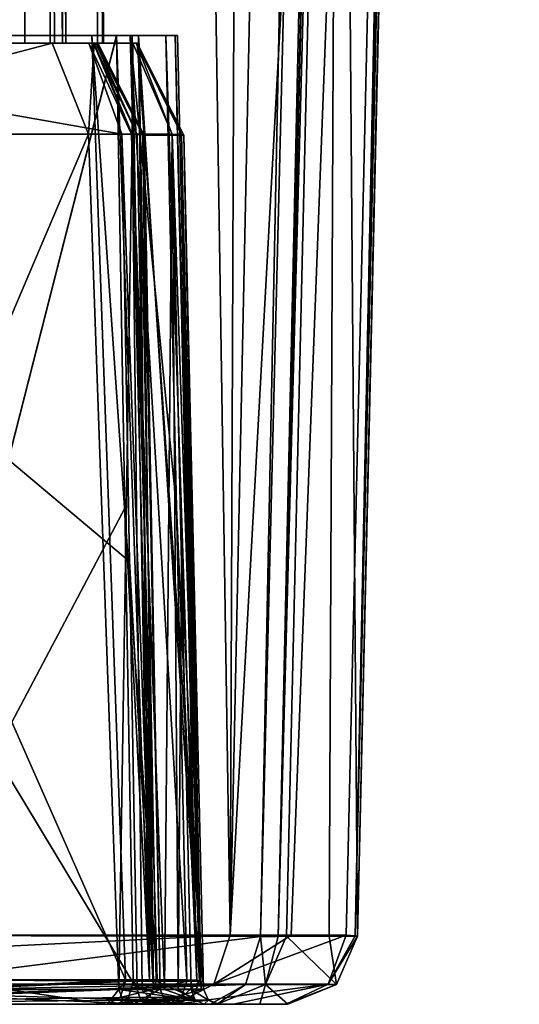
# Model space of a CAD drawing. Header units: millimetres. Extents: x -147 to 294, y -82 to 275.
# Tile 55 of 256: x 245 to 251, y 38 to 51. Entities that reach past the tile are written whole.
import ezdxf

# ---------------------------------------------------------------- set-up
doc = ezdxf.new("R2010")
doc.units = ezdxf.units.MM
doc.header["$LTSCALE"] = 67.506716
for name, color, linetype in [('1123', 7, 'CONTINUOUS'), ('1124', 7, 'CONTINUOUS'), ('1126', 7, 'CONTINUOUS'), ('1131', 7, 'CONTINUOUS'), ('1132', 7, 'CONTINUOUS'), ('1133', 7, 'CONTINUOUS'), ('1145', 7, 'CONTINUOUS'), ('1146', 7, 'CONTINUOUS'), ('1150', 7, 'CONTINUOUS'), ('1151', 7, 'CONTINUOUS'), ('1152', 7, 'CONTINUOUS'), ('1183', 7, 'CONTINUOUS'), ('1184', 7, 'CONTINUOUS'), ('1185', 7, 'CONTINUOUS'), ('1186', 7, 'CONTINUOUS'), ('1187', 7, 'CONTINUOUS'), ('1188', 7, 'CONTINUOUS'), ('1189', 7, 'CONTINUOUS'), ('1215', 7, 'CONTINUOUS'), ('1216', 7, 'CONTINUOUS'), ('1217', 7, 'CONTINUOUS'), ('1218', 7, 'CONTINUOUS'), ('1219', 7, 'CONTINUOUS'), ('1220', 7, 'CONTINUOUS'), ('1221', 7, 'CONTINUOUS'), ('1222', 7, 'CONTINUOUS'), ('1223', 7, 'CONTINUOUS'), ('1224', 7, 'CONTINUOUS'), ('1225', 7, 'CONTINUOUS'), ('1226', 7, 'CONTINUOUS'), ('1227', 7, 'CONTINUOUS'), ('1239', 7, 'CONTINUOUS'), ('1240', 7, 'CONTINUOUS'), ('1241', 7, 'CONTINUOUS'), ('1242', 7, 'CONTINUOUS'), ('1243', 7, 'CONTINUOUS'), ('1281', 7, 'CONTINUOUS'), ('1287', 7, 'CONTINUOUS'), ('1288', 7, 'CONTINUOUS'), ('1289', 7, 'CONTINUOUS'), ('1290', 7, 'CONTINUOUS'), ('1291', 7, 'CONTINUOUS'), ('1292', 7, 'CONTINUOUS'), ('1300', 7, 'CONTINUOUS'), ('1301', 7, 'CONTINUOUS'), ('1302', 7, 'CONTINUOUS'), ('1303', 7, 'CONTINUOUS'), ('1304', 7, 'CONTINUOUS'), ('1305', 7, 'CONTINUOUS'), ('1306', 7, 'CONTINUOUS'), ('773', 7, 'CONTINUOUS'), ('774', 7, 'CONTINUOUS')]:
    doc.layers.add(name, color=color, linetype=linetype)

msp = doc.modelspace()

# ---------------------------------------------------------------- linework, layer by layer
at = {"layer": '1123', "linetype": 'CONTINUOUS'}
for points in [[(244.937, 123.228, -45.382), (239.12, 124.246, -48.984), (239.259, 50.4, -49.354), (244.937, 123.228, -45.382)], [(244.937, 123.228, -45.382), (239.259, 50.4, -49.354), (245.037, 104.119, -45.427), (244.937, 123.228, -45.382)], [(245.268, 50.4, -45.603), (245.037, 104.119, -45.427), (239.259, 50.4, -49.354), (245.268, 50.4, -45.603)], [(245.138, 85.013, -45.472), (245.037, 104.119, -45.427), (245.268, 50.4, -45.603), (245.138, 85.013, -45.472)], [(245.139, 84.828, -45.472), (245.138, 85.013, -45.472), (245.268, 50.4, -45.603), (245.139, 84.828, -45.472)], [(245.23, 67.613, -45.512), (245.139, 84.828, -45.472), (245.268, 50.4, -45.603), (245.23, 67.613, -45.512)], [(245.322, 50.4, -45.55), (245.23, 67.613, -45.512), (245.268, 50.4, -45.603), (245.322, 50.4, -45.55)]]:
    msp.add_3dface(points, dxfattribs=at)
at = {"layer": '1124', "linetype": 'CONTINUOUS'}
for points in [[(245.042, 123.228, -45.231), (245.23, 67.613, -45.512), (245.426, 50.4, -45.401), (245.042, 123.228, -45.231)], [(245.086, 123.228, -45.05), (245.042, 123.228, -45.231), (245.468, 50.401, -45.222), (245.086, 123.228, -45.05)], [(245.468, 50.401, -45.222), (245.042, 123.228, -45.231), (245.426, 50.4, -45.401), (245.468, 50.401, -45.222)], [(245.23, 67.613, -45.512), (245.322, 50.4, -45.55), (245.426, 50.4, -45.401), (245.23, 67.613, -45.512)]]:
    msp.add_3dface(points, dxfattribs=at)
at = {"layer": '1126', "linetype": 'CONTINUOUS'}
for points in [[(245.086, 123.228, -45.05), (245.468, 50.401, -45.222), (245.317, 122.248, -40.479), (245.086, 123.228, -45.05)], [(245.317, 122.248, -40.479), (245.468, 50.401, -45.222), (245.547, 121.126, -35.932), (245.317, 122.248, -40.479)], [(245.547, 121.126, -35.932), (245.468, 50.401, -45.222), (245.643, 108.148, -35.411), (245.547, 121.126, -35.932)], [(245.643, 108.148, -35.411), (245.468, 50.401, -45.222), (245.957, 50.4, -35.326), (245.643, 108.148, -35.411)]]:
    msp.add_3dface(points, dxfattribs=at)
at = {"layer": '1131', "linetype": 'CONTINUOUS'}
for points in [[(245.634, 106.206, -35.245), (245.643, 108.148, -35.411), (245.941, 50.4, -35.174), (245.634, 106.206, -35.245)], [(245.643, 108.148, -35.411), (245.957, 50.4, -35.326), (245.941, 50.4, -35.174), (245.643, 108.148, -35.411)], [(245.58, 105.489, -35.115), (245.634, 106.206, -35.245), (245.88, 50.4, -35.034), (245.58, 105.489, -35.115)], [(245.88, 50.4, -35.034), (245.634, 106.206, -35.245), (245.941, 50.4, -35.174), (245.88, 50.4, -35.034)]]:
    msp.add_3dface(points, dxfattribs=at)
at = {"layer": '1132', "linetype": 'CONTINUOUS'}
for points in [[(245.182, 103.921, -34.513), (245.58, 105.489, -35.115), (245.427, 50.4, -34.363), (245.182, 103.921, -34.513)], [(245.58, 105.489, -35.115), (245.88, 50.4, -35.034), (245.427, 50.4, -34.363), (245.58, 105.489, -35.115)], [(244.718, 102.977, -33.892), (245.182, 103.921, -34.513), (244.939, 50.4, -33.716), (244.718, 102.977, -33.892)], [(244.939, 50.4, -33.716), (245.182, 103.921, -34.513), (245.427, 50.4, -34.363), (244.939, 50.4, -33.716)]]:
    msp.add_3dface(points, dxfattribs=at)
at = {"layer": '1133', "linetype": 'CONTINUOUS'}
msp.add_3dface([(244.718, 102.977, -33.892), (244.939, 50.4, -33.716), (240.32, 50.4, -29.826), (244.718, 102.977, -33.892)], dxfattribs=at)
at = {"layer": '1145', "linetype": 'CONTINUOUS'}
for points in [[(245.268, 50.4, -45.603), (239.259, 50.4, -49.354), (239.529, 50.4, -49.74), (245.268, 50.4, -45.603)], [(245.767, 50.4, -45.747), (245.268, 50.4, -45.603), (239.529, 50.4, -49.74), (245.767, 50.4, -45.747)], [(240.32, 50.4, -29.826), (244.939, 50.4, -33.716), (240.538, 50.4, -29.429), (240.32, 50.4, -29.826)], [(240.538, 50.4, -29.429), (244.939, 50.4, -33.716), (245.294, 50.4, -33.433), (240.538, 50.4, -29.429)], [(244.939, 50.4, -33.716), (245.427, 50.4, -34.363), (245.294, 50.4, -33.433), (244.939, 50.4, -33.716)], [(245.322, 50.4, -45.55), (245.268, 50.4, -45.603), (245.767, 50.4, -45.747), (245.322, 50.4, -45.55)], [(245.294, 50.4, -33.433), (245.427, 50.4, -34.363), (245.834, 50.4, -34.151), (245.294, 50.4, -33.433)], [(245.426, 50.4, -45.401), (245.322, 50.4, -45.55), (245.767, 50.4, -45.747), (245.426, 50.4, -45.401)], [(245.468, 50.401, -45.222), (245.426, 50.4, -45.401), (245.767, 50.4, -45.747), (245.468, 50.401, -45.222)], [(245.427, 50.4, -34.363), (245.88, 50.4, -35.034), (245.834, 50.4, -34.151), (245.427, 50.4, -34.363)], [(245.957, 50.4, -35.326), (245.468, 50.401, -45.222), (246.332, 50.4, -34.9), (245.957, 50.4, -35.326)], [(245.468, 50.401, -45.222), (245.767, 50.4, -45.747), (246.392, 50.4, -35.132), (245.468, 50.401, -45.222)], [(246.332, 50.4, -34.9), (245.468, 50.401, -45.222), (246.379, 50.4, -35.011), (246.332, 50.4, -34.9)], [(246.379, 50.4, -35.011), (245.468, 50.401, -45.222), (246.392, 50.4, -35.132), (246.379, 50.4, -35.011)], [(246.392, 50.4, -35.132), (245.767, 50.4, -45.747), (245.825, 50.4, -45.672), (246.392, 50.4, -35.132)], [(245.858, 50.4, -45.602), (246.392, 50.4, -35.132), (245.825, 50.4, -45.672), (245.858, 50.4, -45.602)], [(245.88, 50.4, -35.034), (245.941, 50.4, -35.174), (245.834, 50.4, -34.151), (245.88, 50.4, -35.034)], [(245.834, 50.4, -34.151), (245.941, 50.4, -35.174), (246.332, 50.4, -34.9), (245.834, 50.4, -34.151)], [(245.875, 50.4, -45.539), (246.392, 50.4, -35.132), (245.858, 50.4, -45.602), (245.875, 50.4, -45.539)], [(245.881, 50.4, -45.487), (246.392, 50.4, -35.132), (245.875, 50.4, -45.539), (245.881, 50.4, -45.487)], [(245.941, 50.4, -35.174), (245.957, 50.4, -35.326), (246.332, 50.4, -34.9), (245.941, 50.4, -35.174)]]:
    msp.add_3dface(points, dxfattribs=at)
at = {"layer": '1146', "linetype": 'CONTINUOUS'}
for points in [[(245.767, 50.4, -45.747), (239.529, 50.4, -49.74), (246.194, 49.227, -46.168), (245.767, 50.4, -45.747)], [(246.194, 49.227, -46.168), (239.529, 50.4, -49.74), (239.732, 49.227, -50.305), (246.194, 49.227, -46.168)]]:
    msp.add_3dface(points, dxfattribs=at)
at = {"layer": '1150', "linetype": 'CONTINUOUS'}
for points in [[(239.86, 38, -51.003), (240.27, 38, -51.611), (246.532, 38, -46.821), (239.86, 38, -51.003)], [(240.27, 38, -51.611), (247.338, 38, -47.05), (246.532, 38, -46.821), (240.27, 38, -51.611)], [(246.314, 38, -32.626), (241.514, 38, -27.672), (241.164, 38, -28.29), (246.314, 38, -32.626)], [(246.885, 38, -32.196), (241.514, 38, -27.672), (246.314, 38, -32.626), (246.885, 38, -32.196)], [(246.799, 38, -33.265), (246.885, 38, -32.196), (246.314, 38, -32.626), (246.799, 38, -33.265)], [(246.532, 38, -46.821), (247.338, 38, -47.05), (246.783, 38, -46.459), (246.532, 38, -46.821)], [(246.783, 38, -46.459), (247.338, 38, -47.05), (246.886, 38, -46.028), (246.783, 38, -46.459)], [(247.254, 38, -33.928), (246.885, 38, -32.196), (246.799, 38, -33.265), (247.254, 38, -33.928)], [(247.633, 38, -33.207), (246.885, 38, -32.196), (247.408, 38, -34.271), (247.633, 38, -33.207)], [(246.885, 38, -32.196), (247.254, 38, -33.928), (247.408, 38, -34.271), (246.885, 38, -32.196)], [(248.309, 38, -34.27), (247.633, 38, -33.207), (246.886, 38, -46.028), (248.309, 38, -34.27)], [(246.886, 38, -46.028), (247.633, 38, -33.207), (247.448, 38, -34.644), (246.886, 38, -46.028)], [(247.338, 38, -47.05), (248.309, 38, -34.27), (246.886, 38, -46.028), (247.338, 38, -47.05)], [(248.33, 38, -34.323), (248.309, 38, -34.27), (247.338, 38, -47.05), (248.33, 38, -34.323)], [(248.336, 38, -34.38), (248.33, 38, -34.323), (247.338, 38, -47.05), (248.336, 38, -34.38)], [(247.972, 38, -40.632), (248.336, 38, -34.38), (247.338, 38, -47.05), (247.972, 38, -40.632)], [(247.395, 38, -46.968), (247.972, 38, -40.632), (247.338, 38, -47.05), (247.395, 38, -46.968)], [(247.422, 38, -46.871), (247.972, 38, -40.632), (247.395, 38, -46.968), (247.422, 38, -46.871)], [(247.448, 38, -34.644), (247.633, 38, -33.207), (247.408, 38, -34.271), (247.448, 38, -34.644)]]:
    msp.add_3dface(points, dxfattribs=at)
at = {"layer": '1151', "linetype": 'CONTINUOUS'}
for points in [[(247.588, 38.893, -31.634), (247.38, 38.261, -31.8), (248.375, 38.892, -32.697), (247.588, 38.893, -31.634)], [(248.375, 38.892, -32.697), (247.38, 38.261, -31.8), (249.085, 38.892, -33.814), (248.375, 38.892, -32.697)], [(249.085, 38.892, -33.814), (247.38, 38.261, -31.8), (248.855, 38.261, -33.949), (249.085, 38.892, -33.814)], [(247.38, 38.261, -31.8), (246.885, 38, -32.196), (248.855, 38.261, -33.949), (247.38, 38.261, -31.8)], [(246.885, 38, -32.196), (247.633, 38, -33.207), (248.855, 38.261, -33.949), (246.885, 38, -32.196)], [(247.633, 38, -33.207), (248.309, 38, -34.27), (248.855, 38.261, -33.949), (247.633, 38, -33.207)]]:
    msp.add_3dface(points, dxfattribs=at)
at = {"layer": '1152', "linetype": 'CONTINUOUS'}
for points in [[(248.574, 85.843, -32.376), (247.588, 38.893, -31.634), (250.176, 85.969, -34.805), (248.574, 85.843, -32.376)], [(247.588, 38.893, -31.634), (248.375, 38.892, -32.697), (250.176, 85.969, -34.805), (247.588, 38.893, -31.634)], [(248.375, 38.892, -32.697), (249.085, 38.892, -33.814), (250.176, 85.969, -34.805), (248.375, 38.892, -32.697)]]:
    msp.add_3dface(points, dxfattribs=at)
at = {"layer": '1183', "linetype": 'CONTINUOUS'}
for points in [[(248.165, 134.438, -50.616), (240.574, 38.898, -52.46), (240.545, 135.05, -53.061), (248.165, 134.438, -50.616)], [(249.063, 134.331, -50.16), (240.574, 38.898, -52.46), (248.165, 134.438, -50.616), (249.063, 134.331, -50.16)], [(249.911, 133.25, -49.66), (240.574, 38.898, -52.46), (249.063, 134.331, -50.16), (249.911, 133.25, -49.66)], [(249.894, 132.436, -49.644), (240.574, 38.898, -52.46), (249.911, 133.25, -49.66), (249.894, 132.436, -49.644)], [(249.101, 93.793, -48.844), (240.574, 38.898, -52.46), (249.894, 132.436, -49.644), (249.101, 93.793, -48.844)], [(247.982, 38.874, -47.678), (240.574, 38.898, -52.46), (249.101, 93.793, -48.844), (247.982, 38.874, -47.678)]]:
    msp.add_3dface(points, dxfattribs=at)
at = {"layer": '1184', "linetype": 'CONTINUOUS'}
for points in [[(240.574, 38.898, -52.46), (247.982, 38.874, -47.678), (243.164, 38.264, -51.004), (240.574, 38.898, -52.46)], [(243.164, 38.264, -51.004), (247.982, 38.874, -47.678), (247.787, 38.255, -47.488), (243.164, 38.264, -51.004)], [(240.27, 38, -51.611), (243.164, 38.264, -51.004), (247.787, 38.255, -47.488), (240.27, 38, -51.611)], [(247.338, 38, -47.05), (240.27, 38, -51.611), (247.787, 38.255, -47.488), (247.338, 38, -47.05)]]:
    msp.add_3dface(points, dxfattribs=at)
at = {"layer": '1185', "linetype": 'CONTINUOUS'}
for points in [[(247.787, 38.255, -47.488), (247.982, 38.874, -47.678), (248.047, 38.256, -46.936), (247.787, 38.255, -47.488)], [(248.047, 38.256, -46.936), (247.982, 38.874, -47.678), (248.21, 38.875, -47.349), (248.047, 38.256, -46.936)], [(248.317, 38.878, -46.964), (248.047, 38.256, -46.936), (248.21, 38.875, -47.349), (248.317, 38.878, -46.964)], [(247.422, 38, -46.871), (247.338, 38, -47.05), (247.787, 38.255, -47.488), (247.422, 38, -46.871)], [(247.422, 38, -46.871), (247.787, 38.255, -47.488), (248.047, 38.256, -46.936), (247.422, 38, -46.871)], [(247.422, 38, -46.871), (247.395, 38, -46.968), (247.338, 38, -47.05), (247.422, 38, -46.871)]]:
    msp.add_3dface(points, dxfattribs=at)
at = {"layer": '1186', "linetype": 'CONTINUOUS'}
for points in [[(248.047, 38.256, -46.936), (248.317, 38.878, -46.964), (248.964, 38.256, -34.407), (248.047, 38.256, -46.936)], [(248.964, 38.256, -34.407), (248.317, 38.878, -46.964), (248.869, 38.878, -40.698), (248.964, 38.256, -34.407)], [(249.235, 38.878, -34.42), (248.964, 38.256, -34.407), (248.869, 38.878, -40.698), (249.235, 38.878, -34.42)], [(247.972, 38, -40.632), (247.422, 38, -46.871), (248.047, 38.256, -46.936), (247.972, 38, -40.632)], [(248.336, 38, -34.38), (247.972, 38, -40.632), (248.047, 38.256, -46.936), (248.336, 38, -34.38)], [(248.336, 38, -34.38), (248.047, 38.256, -46.936), (248.964, 38.256, -34.407), (248.336, 38, -34.38)]]:
    msp.add_3dface(points, dxfattribs=at)
at = {"layer": '1187', "linetype": 'CONTINUOUS'}
for points in [[(250.505, 94.286, -35.564), (249.235, 38.878, -34.42), (249, 68.271, -47.494), (250.505, 94.286, -35.564)], [(248.869, 38.878, -40.698), (248.317, 38.878, -46.964), (249, 68.271, -47.494), (248.869, 38.878, -40.698)], [(249.235, 38.878, -34.42), (248.869, 38.878, -40.698), (249, 68.271, -47.494), (249.235, 38.878, -34.42)]]:
    msp.add_3dface(points, dxfattribs=at)
at = {"layer": '1188', "linetype": 'CONTINUOUS'}
for points in [[(251.219, 131.009, -35.754), (250.176, 85.969, -34.805), (249.204, 38.884, -34.106), (251.219, 131.009, -35.754)], [(251.321, 131.001, -36.03), (251.219, 131.009, -35.754), (249.204, 38.884, -34.106), (251.321, 131.001, -36.03)], [(249.235, 38.878, -34.42), (251.321, 131.001, -36.03), (249.204, 38.884, -34.106), (249.235, 38.878, -34.42)], [(249.235, 38.878, -34.42), (250.505, 94.286, -35.564), (251.321, 131.001, -36.03), (249.235, 38.878, -34.42)], [(250.176, 85.969, -34.805), (249.085, 38.892, -33.814), (249.204, 38.884, -34.106), (250.176, 85.969, -34.805)]]:
    msp.add_3dface(points, dxfattribs=at)
at = {"layer": '1189', "linetype": 'CONTINUOUS'}
for points in [[(249.085, 38.892, -33.814), (248.855, 38.261, -33.949), (249.204, 38.884, -34.106), (249.085, 38.892, -33.814)], [(248.855, 38.261, -33.949), (249.235, 38.878, -34.42), (249.204, 38.884, -34.106), (248.855, 38.261, -33.949)], [(248.855, 38.261, -33.949), (248.964, 38.256, -34.407), (249.235, 38.878, -34.42), (248.855, 38.261, -33.949)], [(248.855, 38.261, -33.949), (248.309, 38, -34.27), (248.964, 38.256, -34.407), (248.855, 38.261, -33.949)], [(248.309, 38, -34.27), (248.336, 38, -34.38), (248.964, 38.256, -34.407), (248.309, 38, -34.27)], [(248.309, 38, -34.27), (248.33, 38, -34.323), (248.336, 38, -34.38), (248.309, 38, -34.27)]]:
    msp.add_3dface(points, dxfattribs=at)
at = {"layer": '1215', "linetype": 'CONTINUOUS'}
for points in [[(248.21, 38.875, -47.349), (247.982, 38.874, -47.678), (250.298, 132.433, -49.257), (248.21, 38.875, -47.349)], [(247.982, 38.874, -47.678), (249.101, 93.793, -48.844), (250.298, 132.433, -49.257), (247.982, 38.874, -47.678)], [(250.483, 132.438, -48.73), (248.21, 38.875, -47.349), (250.298, 132.433, -49.257), (250.483, 132.438, -48.73)], [(250.483, 132.438, -48.73), (249.776, 102.037, -48.142), (248.21, 38.875, -47.349), (250.483, 132.438, -48.73)], [(249.776, 102.037, -48.142), (249, 68.271, -47.494), (248.21, 38.875, -47.349), (249.776, 102.037, -48.142)], [(248.317, 38.878, -46.964), (248.21, 38.875, -47.349), (249, 68.271, -47.494), (248.317, 38.878, -46.964)]]:
    msp.add_3dface(points, dxfattribs=at)
at = {"layer": '1216', "linetype": 'CONTINUOUS'}
for points in [[(246.155, 38.191, -32.747), (247.138, 38.055, -34.004), (246.203, 38.055, -32.709), (246.155, 38.191, -32.747)], [(246.454, 38.191, -33.135), (247.138, 38.055, -34.004), (246.155, 38.191, -32.747), (246.454, 38.191, -33.135)], [(246.743, 38.191, -33.531), (247.138, 38.055, -34.004), (246.454, 38.191, -33.135), (246.743, 38.191, -33.531)], [(246.917, 38.191, -33.783), (247.138, 38.055, -34.004), (246.743, 38.191, -33.531), (246.917, 38.191, -33.783)], [(247.087, 38.191, -34.038), (247.138, 38.055, -34.004), (246.917, 38.191, -33.783), (247.087, 38.191, -34.038)], [(247.254, 38, -33.928), (246.799, 38, -33.265), (246.203, 38.055, -32.709), (247.254, 38, -33.928)], [(247.138, 38.055, -34.004), (247.254, 38, -33.928), (246.203, 38.055, -32.709), (247.138, 38.055, -34.004)], [(246.799, 38, -33.265), (246.314, 38, -32.626), (246.203, 38.055, -32.709), (246.799, 38, -33.265)]]:
    msp.add_3dface(points, dxfattribs=at)
at = {"layer": '1217', "linetype": 'CONTINUOUS'}
for points in [[(247.248, 38.196, -34.634), (247.087, 38.191, -34.038), (247.215, 38.193, -34.323), (247.248, 38.196, -34.634)], [(247.31, 38.055, -34.637), (247.087, 38.191, -34.038), (247.248, 38.196, -34.634), (247.31, 38.055, -34.637)], [(247.138, 38.055, -34.004), (247.087, 38.191, -34.038), (247.31, 38.055, -34.637), (247.138, 38.055, -34.004)], [(247.254, 38, -33.928), (247.138, 38.055, -34.004), (247.31, 38.055, -34.637), (247.254, 38, -33.928)], [(247.408, 38, -34.271), (247.254, 38, -33.928), (247.31, 38.055, -34.637), (247.408, 38, -34.271)], [(247.448, 38, -34.644), (247.408, 38, -34.271), (247.31, 38.055, -34.637), (247.448, 38, -34.644)]]:
    msp.add_3dface(points, dxfattribs=at)
at = {"layer": '1218', "linetype": 'CONTINUOUS'}
for points in [[(246.744, 38.059, -46.021), (247.248, 38.196, -34.634), (246.686, 38.196, -46.018), (246.744, 38.059, -46.021)], [(247.31, 38.055, -34.637), (247.248, 38.196, -34.634), (246.744, 38.059, -46.021), (247.31, 38.055, -34.637)], [(246.886, 38, -46.028), (247.31, 38.055, -34.637), (246.744, 38.059, -46.021), (246.886, 38, -46.028)], [(246.886, 38, -46.028), (247.448, 38, -34.644), (247.31, 38.055, -34.637), (246.886, 38, -46.028)]]:
    msp.add_3dface(points, dxfattribs=at)
at = {"layer": '1219', "linetype": 'CONTINUOUS'}
for points in [[(246.686, 38.196, -46.018), (246.392, 38.191, -46.68), (246.434, 38.057, -46.722), (246.686, 38.196, -46.018)], [(246.392, 38.191, -46.68), (246.686, 38.196, -46.018), (246.601, 38.193, -46.377), (246.392, 38.191, -46.68)], [(246.744, 38.059, -46.021), (246.686, 38.196, -46.018), (246.434, 38.057, -46.722), (246.744, 38.059, -46.021)], [(246.532, 38, -46.821), (246.744, 38.059, -46.021), (246.434, 38.057, -46.722), (246.532, 38, -46.821)], [(246.532, 38, -46.821), (246.783, 38, -46.459), (246.744, 38.059, -46.021), (246.532, 38, -46.821)], [(246.783, 38, -46.459), (246.886, 38, -46.028), (246.744, 38.059, -46.021), (246.783, 38, -46.459)]]:
    msp.add_3dface(points, dxfattribs=at)
at = {"layer": '1220', "linetype": 'CONTINUOUS'}
for points in [[(239.86, 38, -51.003), (246.532, 38, -46.821), (241.855, 38.191, -49.94), (239.86, 38, -51.003)], [(246.434, 38.057, -46.722), (246.392, 38.191, -46.68), (241.855, 38.191, -49.94), (246.434, 38.057, -46.722)], [(246.532, 38, -46.821), (246.434, 38.057, -46.722), (241.855, 38.191, -49.94), (246.532, 38, -46.821)]]:
    msp.add_3dface(points, dxfattribs=at)
at = {"layer": '1221', "linetype": 'CONTINUOUS'}
for points in [[(246.194, 49.227, -46.168), (239.732, 49.227, -50.305), (246.293, 43.711, -46.424), (246.194, 49.227, -46.168)], [(246.392, 38.191, -46.68), (239.732, 49.227, -50.305), (241.855, 38.191, -49.94), (246.392, 38.191, -46.68)], [(239.732, 49.227, -50.305), (246.392, 38.191, -46.68), (246.293, 43.711, -46.424), (239.732, 49.227, -50.305)]]:
    msp.add_3dface(points, dxfattribs=at)
at = {"layer": '1222', "linetype": 'CONTINUOUS'}
for points in [[(246.601, 38.193, -46.377), (246.194, 49.227, -46.168), (246.293, 43.711, -46.424), (246.601, 38.193, -46.377)], [(246.194, 49.227, -46.168), (246.601, 38.193, -46.377), (246.317, 49.224, -46.016), (246.194, 49.227, -46.168)], [(246.317, 49.224, -46.016), (246.601, 38.193, -46.377), (246.392, 49.222, -45.879), (246.317, 49.224, -46.016)], [(246.392, 49.222, -45.879), (246.601, 38.193, -46.377), (246.462, 49.215, -45.663), (246.392, 49.222, -45.879)], [(246.462, 49.215, -45.663), (246.686, 38.196, -46.018), (246.48, 49.213, -45.516), (246.462, 49.215, -45.663)], [(246.601, 38.193, -46.377), (246.686, 38.196, -46.018), (246.462, 49.215, -45.663), (246.601, 38.193, -46.377)], [(246.392, 38.191, -46.68), (246.601, 38.193, -46.377), (246.293, 43.711, -46.424), (246.392, 38.191, -46.68)]]:
    msp.add_3dface(points, dxfattribs=at)
at = {"layer": '1223', "linetype": 'CONTINUOUS'}
for points in [[(245.825, 50.4, -45.672), (245.767, 50.4, -45.747), (246.317, 49.224, -46.016), (245.825, 50.4, -45.672)], [(245.767, 50.4, -45.747), (246.194, 49.227, -46.168), (246.317, 49.224, -46.016), (245.767, 50.4, -45.747)], [(245.858, 50.4, -45.602), (245.825, 50.4, -45.672), (246.392, 49.222, -45.879), (245.858, 50.4, -45.602)], [(245.825, 50.4, -45.672), (246.317, 49.224, -46.016), (246.392, 49.222, -45.879), (245.825, 50.4, -45.672)], [(245.875, 50.4, -45.539), (245.858, 50.4, -45.602), (246.462, 49.215, -45.663), (245.875, 50.4, -45.539)], [(245.858, 50.4, -45.602), (246.392, 49.222, -45.879), (246.462, 49.215, -45.663), (245.858, 50.4, -45.602)], [(245.881, 50.4, -45.487), (245.875, 50.4, -45.539), (246.48, 49.213, -45.516), (245.881, 50.4, -45.487)], [(245.875, 50.4, -45.539), (246.462, 49.215, -45.663), (246.48, 49.213, -45.516), (245.875, 50.4, -45.539)]]:
    msp.add_3dface(points, dxfattribs=at)
at = {"layer": '1224', "linetype": 'CONTINUOUS'}
for points in [[(246.392, 50.4, -35.132), (245.881, 50.4, -45.487), (246.48, 49.213, -45.516), (246.392, 50.4, -35.132)], [(246.392, 50.4, -35.132), (246.48, 49.213, -45.516), (246.991, 49.213, -35.161), (246.392, 50.4, -35.132)]]:
    msp.add_3dface(points, dxfattribs=at)
at = {"layer": '1225', "linetype": 'CONTINUOUS'}
for points in [[(246.332, 50.4, -34.9), (246.379, 50.4, -35.011), (246.84, 49.227, -34.582), (246.332, 50.4, -34.9)], [(246.379, 50.4, -35.011), (246.392, 50.4, -35.132), (246.96, 49.22, -34.86), (246.379, 50.4, -35.011)], [(246.84, 49.227, -34.582), (246.379, 50.4, -35.011), (246.96, 49.22, -34.86), (246.84, 49.227, -34.582)], [(246.392, 50.4, -35.132), (246.991, 49.213, -35.161), (246.96, 49.22, -34.86), (246.392, 50.4, -35.132)]]:
    msp.add_3dface(points, dxfattribs=at)
at = {"layer": '1226', "linetype": 'CONTINUOUS'}
for points in [[(245.294, 50.4, -33.433), (245.834, 50.4, -34.151), (245.763, 49.227, -33.059), (245.294, 50.4, -33.433)], [(245.763, 49.227, -33.059), (245.834, 50.4, -34.151), (246.325, 49.227, -33.808), (245.763, 49.227, -33.059)], [(245.834, 50.4, -34.151), (246.332, 50.4, -34.9), (246.325, 49.227, -33.808), (245.834, 50.4, -34.151)], [(246.332, 50.4, -34.9), (246.84, 49.227, -34.582), (246.325, 49.227, -33.808), (246.332, 50.4, -34.9)]]:
    msp.add_3dface(points, dxfattribs=at)
at = {"layer": '1227', "linetype": 'CONTINUOUS'}
for points in [[(240.538, 50.4, -29.429), (245.294, 50.4, -33.433), (240.824, 49.227, -28.903), (240.538, 50.4, -29.429)], [(245.294, 50.4, -33.433), (245.763, 49.227, -33.059), (240.824, 49.227, -28.903), (245.294, 50.4, -33.433)]]:
    msp.add_3dface(points, dxfattribs=at)
at = {"layer": '1239', "linetype": 'CONTINUOUS'}
for points in [[(246.155, 38.191, -32.747), (241.164, 38, -28.29), (241.067, 38.191, -28.464), (246.155, 38.191, -32.747)], [(241.164, 38, -28.29), (246.155, 38.191, -32.747), (246.203, 38.055, -32.709), (241.164, 38, -28.29)], [(246.314, 38, -32.626), (241.164, 38, -28.29), (246.203, 38.055, -32.709), (246.314, 38, -32.626)]]:
    msp.add_3dface(points, dxfattribs=at)
at = {"layer": '1240', "linetype": 'CONTINUOUS'}
for points in [[(240.824, 49.227, -28.903), (245.763, 49.227, -33.059), (241.067, 38.191, -28.464), (240.824, 49.227, -28.903)], [(245.763, 49.227, -33.059), (246.155, 38.191, -32.747), (241.067, 38.191, -28.464), (245.763, 49.227, -33.059)]]:
    msp.add_3dface(points, dxfattribs=at)
at = {"layer": '1241', "linetype": 'CONTINUOUS'}
for points in [[(246.155, 38.191, -32.747), (245.763, 49.227, -33.059), (246.325, 49.227, -33.808), (246.155, 38.191, -32.747)], [(246.454, 38.191, -33.135), (246.155, 38.191, -32.747), (246.325, 49.227, -33.808), (246.454, 38.191, -33.135)], [(246.84, 49.227, -34.582), (246.743, 38.191, -33.531), (246.325, 49.227, -33.808), (246.84, 49.227, -34.582)], [(246.743, 38.191, -33.531), (246.454, 38.191, -33.135), (246.325, 49.227, -33.808), (246.743, 38.191, -33.531)], [(246.917, 38.191, -33.783), (246.743, 38.191, -33.531), (246.84, 49.227, -34.582), (246.917, 38.191, -33.783)], [(246.917, 38.191, -33.783), (246.84, 49.227, -34.582), (246.964, 43.693, -34.309), (246.917, 38.191, -33.783)], [(247.087, 38.191, -34.038), (246.917, 38.191, -33.783), (246.964, 43.693, -34.309), (247.087, 38.191, -34.038)]]:
    msp.add_3dface(points, dxfattribs=at)
at = {"layer": '1242', "linetype": 'CONTINUOUS'}
for points in [[(246.84, 49.227, -34.582), (247.215, 38.193, -34.323), (246.964, 43.693, -34.309), (246.84, 49.227, -34.582)], [(247.215, 38.193, -34.323), (246.84, 49.227, -34.582), (246.96, 49.22, -34.86), (247.215, 38.193, -34.323)], [(246.991, 49.213, -35.161), (247.215, 38.193, -34.323), (246.96, 49.22, -34.86), (246.991, 49.213, -35.161)], [(247.248, 38.196, -34.634), (247.215, 38.193, -34.323), (246.991, 49.213, -35.161), (247.248, 38.196, -34.634)], [(247.215, 38.193, -34.323), (247.087, 38.191, -34.038), (246.964, 43.693, -34.309), (247.215, 38.193, -34.323)]]:
    msp.add_3dface(points, dxfattribs=at)
at = {"layer": '1243', "linetype": 'CONTINUOUS'}
for points in [[(246.686, 38.196, -46.018), (247.248, 38.196, -34.634), (246.48, 49.213, -45.516), (246.686, 38.196, -46.018)], [(246.48, 49.213, -45.516), (247.248, 38.196, -34.634), (246.991, 49.213, -35.161), (246.48, 49.213, -45.516)]]:
    msp.add_3dface(points, dxfattribs=at)
at = {"layer": '1281', "linetype": 'CONTINUOUS'}
for points in [[(239.668, 38, -50.482), (246.13, 38, -46.438), (241.542, 38, -45.089), (239.668, 38, -50.482)], [(246.003, 38, -33.129), (240.985, 38, -28.825), (242.684, 38, -35.107), (246.003, 38, -33.129)], [(241.542, 38, -45.089), (246.13, 38, -46.438), (242.684, 38, -35.107), (241.542, 38, -45.089)], [(246.13, 38, -46.438), (246.003, 38, -33.129), (242.684, 38, -35.107), (246.13, 38, -46.438)], [(246.404, 38, -33.667), (246.003, 38, -33.129), (246.13, 38, -46.438), (246.404, 38, -33.667)], [(246.782, 38, -34.221), (246.404, 38, -33.667), (246.13, 38, -46.438), (246.782, 38, -34.221)], [(246.872, 38, -34.421), (246.782, 38, -34.221), (246.13, 38, -46.438), (246.872, 38, -34.421)], [(246.895, 38, -34.639), (246.872, 38, -34.421), (246.13, 38, -46.438), (246.895, 38, -34.639)], [(246.276, 38, -46.227), (246.895, 38, -34.639), (246.13, 38, -46.438), (246.276, 38, -46.227)], [(246.336, 38, -45.976), (246.895, 38, -34.639), (246.276, 38, -46.227), (246.336, 38, -45.976)]]:
    msp.add_3dface(points, dxfattribs=at)
at = {"layer": '1287', "linetype": 'CONTINUOUS'}
for points in [[(246.34, 38.3, -46.653), (239.668, 38, -50.482), (246.34, 38.314, -46.653), (246.34, 38.3, -46.653)], [(246.34, 38.314, -46.653), (239.668, 38, -50.482), (243.013, 38.314, -49.239), (246.34, 38.314, -46.653)], [(246.278, 38.088, -46.591), (239.668, 38, -50.482), (246.34, 38.3, -46.653), (246.278, 38.088, -46.591)], [(246.13, 38, -46.438), (239.668, 38, -50.482), (246.278, 38.088, -46.591), (246.13, 38, -46.438)]]:
    msp.add_3dface(points, dxfattribs=at)
at = {"layer": '1288', "linetype": 'CONTINUOUS'}
for points in [[(246.278, 38.088, -46.591), (246.34, 38.3, -46.653), (246.548, 38.088, -45.987), (246.278, 38.088, -46.591)], [(246.34, 38.3, -46.653), (246.34, 38.314, -46.653), (246.549, 38.311, -46.35), (246.34, 38.3, -46.653)], [(246.635, 38.306, -45.991), (246.34, 38.3, -46.653), (246.549, 38.311, -46.35), (246.635, 38.306, -45.991)], [(246.635, 38.3, -45.991), (246.34, 38.3, -46.653), (246.635, 38.306, -45.991), (246.635, 38.3, -45.991)], [(246.548, 38.088, -45.987), (246.34, 38.3, -46.653), (246.635, 38.3, -45.991), (246.548, 38.088, -45.987)], [(246.276, 38, -46.227), (246.13, 38, -46.438), (246.278, 38.088, -46.591), (246.276, 38, -46.227)], [(246.336, 38, -45.976), (246.276, 38, -46.227), (246.278, 38.088, -46.591), (246.336, 38, -45.976)], [(246.336, 38, -45.976), (246.278, 38.088, -46.591), (246.548, 38.088, -45.987), (246.336, 38, -45.976)]]:
    msp.add_3dface(points, dxfattribs=at)
at = {"layer": '1289', "linetype": 'CONTINUOUS'}
for points in [[(246.548, 38.088, -45.987), (246.635, 38.3, -45.991), (247.107, 38.088, -34.649), (246.548, 38.088, -45.987)], [(246.635, 38.3, -45.991), (246.635, 38.306, -45.991), (247.195, 38.3, -34.653), (246.635, 38.3, -45.991)], [(247.195, 38.3, -34.653), (246.635, 38.306, -45.991), (247.195, 38.306, -34.653), (247.195, 38.3, -34.653)], [(247.107, 38.088, -34.649), (246.635, 38.3, -45.991), (247.195, 38.3, -34.653), (247.107, 38.088, -34.649)], [(246.895, 38, -34.639), (246.336, 38, -45.976), (246.548, 38.088, -45.987), (246.895, 38, -34.639)], [(246.895, 38, -34.639), (246.548, 38.088, -45.987), (247.107, 38.088, -34.649), (246.895, 38, -34.639)]]:
    msp.add_3dface(points, dxfattribs=at)
at = {"layer": '1290', "linetype": 'CONTINUOUS'}
for points in [[(247.107, 38.088, -34.649), (247.195, 38.3, -34.653), (246.959, 38.088, -34.104), (247.107, 38.088, -34.649)], [(246.959, 38.088, -34.104), (247.195, 38.3, -34.653), (247.033, 38.3, -34.056), (246.959, 38.088, -34.104)], [(247.033, 38.314, -34.056), (247.033, 38.3, -34.056), (247.161, 38.31, -34.342), (247.033, 38.314, -34.056)], [(247.033, 38.3, -34.056), (247.195, 38.306, -34.653), (247.161, 38.31, -34.342), (247.033, 38.3, -34.056)], [(247.195, 38.3, -34.653), (247.195, 38.306, -34.653), (247.033, 38.3, -34.056), (247.195, 38.3, -34.653)], [(246.782, 38, -34.221), (246.872, 38, -34.421), (247.107, 38.088, -34.649), (246.782, 38, -34.221)], [(246.782, 38, -34.221), (247.107, 38.088, -34.649), (246.959, 38.088, -34.104), (246.782, 38, -34.221)], [(246.872, 38, -34.421), (246.895, 38, -34.639), (247.107, 38.088, -34.649), (246.872, 38, -34.421)]]:
    msp.add_3dface(points, dxfattribs=at)
at = {"layer": '1291', "linetype": 'CONTINUOUS'}
for points in [[(246.959, 38.088, -34.104), (247.033, 38.3, -34.056), (246.171, 38.088, -32.999), (246.959, 38.088, -34.104)], [(246.171, 38.088, -32.999), (247.033, 38.3, -34.056), (246.24, 38.3, -32.945), (246.171, 38.088, -32.999)], [(247.033, 38.3, -34.056), (247.033, 38.314, -34.056), (246.24, 38.3, -32.945), (247.033, 38.3, -34.056)], [(246.24, 38.3, -32.945), (247.033, 38.314, -34.056), (246.648, 38.314, -33.493), (246.24, 38.3, -32.945)], [(246.24, 38.314, -32.946), (246.24, 38.3, -32.945), (246.648, 38.314, -33.493), (246.24, 38.314, -32.946)], [(246.003, 38, -33.129), (246.404, 38, -33.667), (246.959, 38.088, -34.104), (246.003, 38, -33.129)], [(246.003, 38, -33.129), (246.959, 38.088, -34.104), (246.171, 38.088, -32.999), (246.003, 38, -33.129)], [(246.404, 38, -33.667), (246.782, 38, -34.221), (246.959, 38.088, -34.104), (246.404, 38, -33.667)]]:
    msp.add_3dface(points, dxfattribs=at)
at = {"layer": '1292', "linetype": 'CONTINUOUS'}
for points in [[(240.985, 38, -28.825), (246.003, 38, -33.129), (243.879, 38.314, -30.472), (240.985, 38, -28.825)], [(246.003, 38, -33.129), (246.24, 38.3, -32.945), (243.879, 38.314, -30.472), (246.003, 38, -33.129)], [(246.24, 38.3, -32.945), (246.24, 38.314, -32.946), (243.879, 38.314, -30.472), (246.24, 38.3, -32.945)], [(246.003, 38, -33.129), (246.171, 38.088, -32.999), (246.24, 38.3, -32.945), (246.003, 38, -33.129)]]:
    msp.add_3dface(points, dxfattribs=at)
at = {"layer": '1300', "linetype": 'CONTINUOUS'}
for points in [[(246.122, 50.5, -46.086), (243.013, 38.314, -49.239), (239.698, 50.5, -50.202), (246.122, 50.5, -46.086)], [(246.122, 50.488, -46.088), (243.013, 38.314, -49.239), (246.122, 50.5, -46.086), (246.122, 50.488, -46.088)], [(246.231, 44.399, -46.371), (243.013, 38.314, -49.239), (246.122, 50.488, -46.088), (246.231, 44.399, -46.371)], [(246.34, 38.314, -46.653), (243.013, 38.314, -49.239), (246.231, 44.399, -46.371), (246.34, 38.314, -46.653)]]:
    msp.add_3dface(points, dxfattribs=at)
at = {"layer": '1301', "linetype": 'CONTINUOUS'}
for points in [[(246.122, 50.488, -46.088), (246.122, 50.5, -46.086), (246.231, 44.399, -46.371), (246.122, 50.488, -46.088)], [(246.122, 50.5, -46.086), (246.549, 38.311, -46.35), (246.231, 44.399, -46.371), (246.122, 50.5, -46.086)], [(246.549, 38.311, -46.35), (246.122, 50.5, -46.086), (246.324, 50.5, -45.788), (246.549, 38.311, -46.35)], [(246.407, 50.5, -45.436), (246.549, 38.311, -46.35), (246.324, 50.5, -45.788), (246.407, 50.5, -45.436)], [(246.635, 38.306, -45.991), (246.549, 38.311, -46.35), (246.407, 50.5, -45.436), (246.635, 38.306, -45.991)], [(246.34, 38.314, -46.653), (246.231, 44.399, -46.371), (246.549, 38.311, -46.35), (246.34, 38.314, -46.653)]]:
    msp.add_3dface(points, dxfattribs=at)
at = {"layer": '1302', "linetype": 'CONTINUOUS'}
for points in [[(247.195, 38.306, -34.653), (246.635, 38.306, -45.991), (246.407, 50.5, -45.436), (247.195, 38.306, -34.653)], [(247.195, 38.306, -34.653), (246.407, 50.5, -45.436), (246.91, 50.5, -35.236), (247.195, 38.306, -34.653)]]:
    msp.add_3dface(points, dxfattribs=at)
at = {"layer": '1303', "linetype": 'CONTINUOUS'}
for points in [[(246.897, 44.407, -34.357), (247.161, 38.31, -34.342), (246.761, 50.5, -34.659), (246.897, 44.407, -34.357)], [(246.761, 50.5, -34.659), (247.161, 38.31, -34.342), (246.879, 50.5, -34.936), (246.761, 50.5, -34.659)], [(247.161, 38.31, -34.342), (247.195, 38.306, -34.653), (246.879, 50.5, -34.936), (247.161, 38.31, -34.342)], [(247.195, 38.306, -34.653), (246.91, 50.5, -35.236), (246.879, 50.5, -34.936), (247.195, 38.306, -34.653)], [(247.033, 38.314, -34.056), (247.161, 38.31, -34.342), (246.897, 44.407, -34.357), (247.033, 38.314, -34.056)]]:
    msp.add_3dface(points, dxfattribs=at)
at = {"layer": '1304', "linetype": 'CONTINUOUS'}
for points in [[(246.24, 38.314, -32.946), (246.648, 38.314, -33.493), (245.804, 50.5, -33.286), (246.24, 38.314, -32.946)], [(245.804, 50.5, -33.286), (246.648, 38.314, -33.493), (246.3, 50.5, -33.96), (245.804, 50.5, -33.286)], [(246.648, 38.314, -33.493), (247.033, 38.314, -34.056), (246.3, 50.5, -33.96), (246.648, 38.314, -33.493)], [(247.033, 38.314, -34.056), (246.897, 44.407, -34.357), (246.3, 50.5, -33.96), (247.033, 38.314, -34.056)], [(246.897, 44.407, -34.357), (246.761, 50.5, -34.659), (246.3, 50.5, -33.96), (246.897, 44.407, -34.357)]]:
    msp.add_3dface(points, dxfattribs=at)
at = {"layer": '1305', "linetype": 'CONTINUOUS'}
for points in [[(243.879, 38.314, -30.472), (246.24, 38.314, -32.946), (240.862, 50.5, -29.047), (243.879, 38.314, -30.472)], [(246.24, 38.314, -32.946), (245.804, 50.5, -33.286), (240.862, 50.5, -29.047), (246.24, 38.314, -32.946)]]:
    msp.add_3dface(points, dxfattribs=at)
at = {"layer": '1306', "linetype": 'CONTINUOUS'}
for points in [[(246.122, 50.5, -46.086), (239.698, 50.5, -50.202), (244.306, 50.5, -44.895), (246.122, 50.5, -46.086)], [(240.862, 50.5, -29.047), (245.804, 50.5, -33.286), (241.351, 50.5, -31.884), (240.862, 50.5, -29.047)], [(241.351, 50.5, -31.884), (245.804, 50.5, -33.286), (241.551, 50.5, -32.494), (241.351, 50.5, -31.884)], [(241.551, 50.5, -32.494), (245.804, 50.5, -33.286), (242.306, 50.5, -32.655), (241.551, 50.5, -32.494)], [(242.306, 50.5, -32.655), (245.804, 50.5, -33.286), (243.26, 50.5, -33.579), (242.306, 50.5, -32.655)], [(243.26, 50.5, -33.579), (245.804, 50.5, -33.286), (244.124, 50.5, -34.588), (243.26, 50.5, -33.579)], [(244.124, 50.5, -34.588), (245.804, 50.5, -33.286), (244.456, 50.5, -35.033), (244.124, 50.5, -34.588)], [(246.91, 50.5, -35.236), (246.122, 50.5, -46.086), (244.306, 50.5, -44.895), (246.91, 50.5, -35.236)], [(246.879, 50.5, -34.936), (246.91, 50.5, -35.236), (244.306, 50.5, -44.895), (246.879, 50.5, -34.936)], [(246.761, 50.5, -34.659), (246.879, 50.5, -34.936), (244.306, 50.5, -44.895), (246.761, 50.5, -34.659)], [(246.3, 50.5, -33.96), (246.761, 50.5, -34.659), (244.306, 50.5, -44.895), (246.3, 50.5, -33.96)], [(245.804, 50.5, -33.286), (246.3, 50.5, -33.96), (244.306, 50.5, -44.895), (245.804, 50.5, -33.286)], [(244.504, 50.5, -40.874), (245.804, 50.5, -33.286), (244.306, 50.5, -44.895), (244.504, 50.5, -40.874)], [(244.456, 50.5, -35.033), (245.804, 50.5, -33.286), (244.77, 50.5, -35.491), (244.456, 50.5, -35.033)], [(244.563, 50.5, -39.673), (245.804, 50.5, -33.286), (244.504, 50.5, -40.874), (244.563, 50.5, -39.673)], [(244.77, 50.5, -35.491), (245.804, 50.5, -33.286), (244.563, 50.5, -39.673), (244.77, 50.5, -35.491)], [(246.122, 50.5, -46.086), (246.407, 50.5, -45.436), (246.324, 50.5, -45.788), (246.122, 50.5, -46.086)], [(246.407, 50.5, -45.436), (246.122, 50.5, -46.086), (246.91, 50.5, -35.236), (246.407, 50.5, -45.436)]]:
    msp.add_3dface(points, dxfattribs=at)
at = {"layer": '773', "linetype": 'CONTINUOUS'}
for points in [[(244.135, 38.897, -28.289), (234.881, 38.264, -24.942), (247.588, 38.893, -31.634), (244.135, 38.897, -28.289)], [(247.588, 38.893, -31.634), (234.881, 38.264, -24.942), (247.38, 38.261, -31.8), (247.588, 38.893, -31.634)], [(234.881, 38.264, -24.942), (234.815, 38, -25.575), (247.38, 38.261, -31.8), (234.881, 38.264, -24.942)], [(247.38, 38.261, -31.8), (234.815, 38, -25.575), (241.514, 38, -27.672), (247.38, 38.261, -31.8)], [(246.885, 38, -32.196), (247.38, 38.261, -31.8), (241.514, 38, -27.672), (246.885, 38, -32.196)]]:
    msp.add_3dface(points, dxfattribs=at)
at = {"layer": '774', "linetype": 'CONTINUOUS'}
for points in [[(243.576, 131.179, -27.7), (244.135, 38.897, -28.289), (246.169, 131.141, -29.557), (243.576, 131.179, -27.7)], [(244.135, 38.897, -28.289), (247.588, 38.893, -31.634), (246.169, 131.141, -29.557), (244.135, 38.897, -28.289)], [(246.169, 131.141, -29.557), (247.588, 38.893, -31.634), (247.954, 131.106, -31.236), (246.169, 131.141, -29.557)], [(247.588, 38.893, -31.634), (248.574, 85.843, -32.376), (247.954, 131.106, -31.236), (247.588, 38.893, -31.634)]]:
    msp.add_3dface(points, dxfattribs=at)

doc.saveas('drawing.dxf')
